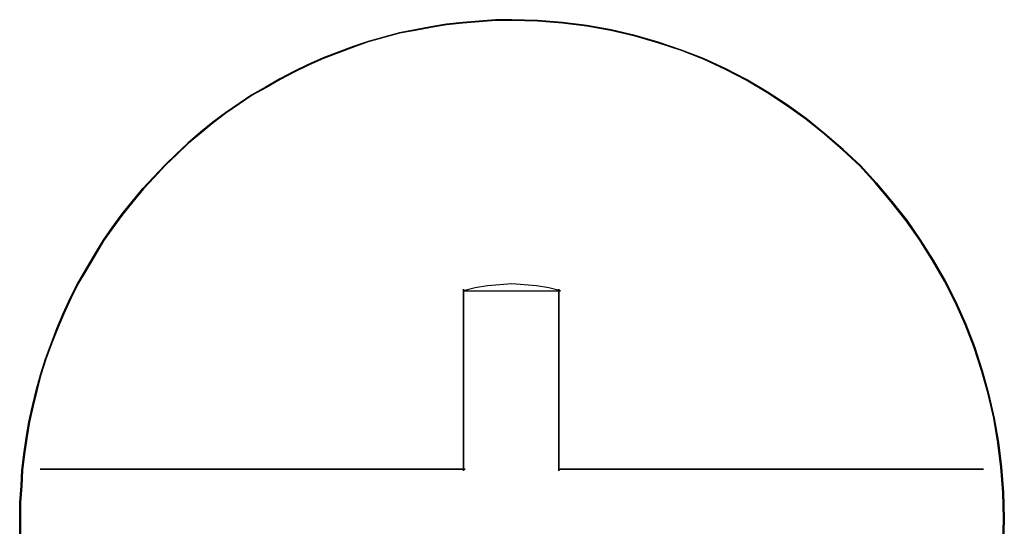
# Model space of a CAD drawing. Header units: millimetres. Extents: x 18084 to 47233, y 38174 to 56392.
# Tile 245 of 253: x 26255.99 to 26263.51, y 53704.69 to 53708.55. Entities that reach past the tile are written whole.
import ezdxf

# ---------------------------------------------------------------- set-up
doc = ezdxf.new("R2010")
doc.units = ezdxf.units.MM
doc.header["$LTSCALE"] = 100
doc.layers.add('45', color=7, linetype='Continuous')

msp = doc.modelspace()

# ---------------------------------------------------------------- linework, layer by layer
at = {"layer": '45', "color": 7}
for p, q in [((26259.1309, 53708.4986), (26259.2506, 53708.5206)), ((26259.2506, 53708.5206), (26259.1309, 53708.4986)), ((26259.1309, 53708.4986), (26259.2506, 53708.5206)), ((26259.2506, 53708.5206), (26259.1309, 53708.4986)), ((26259.2506, 53708.5206), (26259.3757, 53708.5316)), ((26259.3757, 53708.5316), (26259.2506, 53708.5206)), ((26259.2506, 53708.5206), (26259.3757, 53708.5316)), ((26259.3757, 53708.5316), (26259.2506, 53708.5206)), ((26259.3757, 53708.5316), (26259.5008, 53708.5426)), ((26259.5008, 53708.5426), (26259.3757, 53708.5316)), ((26259.3757, 53708.5316), (26259.5008, 53708.5426)), ((26259.5008, 53708.5426), (26259.3757, 53708.5316)), ((26259.5008, 53708.5426), (26259.6259, 53708.5536)), ((26259.6259, 53708.5536), (26259.5008, 53708.5426)), ((26259.5008, 53708.5426), (26259.6259, 53708.5536)), ((26259.6259, 53708.5536), (26259.5008, 53708.5426)), ((26259.6259, 53708.5536), (26259.751, 53708.5536)), ((26259.751, 53708.5536), (26259.6259, 53708.5536)), ((26259.6259, 53708.5536), (26259.751, 53708.5536)), ((26259.751, 53708.5536), (26259.6259, 53708.5536)), ((26259.751, 53708.5536), (26259.9469, 53708.5481)), ((26259.9469, 53708.5481), (26259.751, 53708.5536)), ((26259.751, 53708.5536), (26259.9469, 53708.5481)), ((26259.9469, 53708.5481), (26259.751, 53708.5536)), ((26259.9469, 53708.5481), (26260.1373, 53708.5316)), ((26260.1373, 53708.5316), (26259.9469, 53708.5481)), ((26259.9469, 53708.5481), (26260.1373, 53708.5316)), ((26260.1373, 53708.5316), (26259.9469, 53708.5481)), ((26260.1373, 53708.5316), (26260.3222, 53708.5096)), ((26260.3222, 53708.5096), (26260.1373, 53708.5316)), ((26260.1373, 53708.5316), (26260.3222, 53708.5096)), ((26260.3222, 53708.5096), (26260.1373, 53708.5316)), ((26260.3222, 53708.5096), (26260.5072, 53708.4765)), ((26260.5072, 53708.4765), (26260.3222, 53708.5096)), ((26260.3222, 53708.5096), (26260.5072, 53708.4765)), ((26260.5072, 53708.4765), (26260.3222, 53708.5096)), ((26258.7719, 53708.4214), (26258.8916, 53708.4545)), ((26258.8916, 53708.4545), (26258.7719, 53708.4214)), ((26258.7719, 53708.4214), (26258.8916, 53708.4545)), ((26258.8916, 53708.4545), (26258.7719, 53708.4214)), ((26258.8916, 53708.4545), (26259.0112, 53708.4765)), ((26259.0112, 53708.4765), (26258.8916, 53708.4545)), ((26258.8916, 53708.4545), (26259.0112, 53708.4765)), ((26259.0112, 53708.4765), (26258.8916, 53708.4545)), ((26259.0112, 53708.4765), (26259.1309, 53708.4986)), ((26259.1309, 53708.4986), (26259.0112, 53708.4765)), ((26259.0112, 53708.4765), (26259.1309, 53708.4986)), ((26259.1309, 53708.4986), (26259.0112, 53708.4765)), ((26260.5072, 53708.4765), (26260.6921, 53708.4325)), ((26260.6921, 53708.4325), (26260.5072, 53708.4765)), ((26260.5072, 53708.4765), (26260.6921, 53708.4325)), ((26260.6921, 53708.4325), (26260.5072, 53708.4765)), ((26260.6921, 53708.4325), (26260.8662, 53708.3829)), ((26260.8662, 53708.3829), (26260.6921, 53708.4325)), ((26260.6921, 53708.4325), (26260.8662, 53708.3829)), ((26260.8662, 53708.3829), (26260.6921, 53708.4325)), ((26258.538, 53708.3498), (26258.6522, 53708.3884)), ((26258.6522, 53708.3884), (26258.538, 53708.3498)), ((26258.538, 53708.3498), (26258.6522, 53708.3884)), ((26258.6522, 53708.3884), (26258.538, 53708.3498)), ((26258.6522, 53708.3884), (26258.7719, 53708.4214)), ((26258.7719, 53708.4214), (26258.6522, 53708.3884)), ((26258.6522, 53708.3884), (26258.7719, 53708.4214)), ((26258.7719, 53708.4214), (26258.6522, 53708.3884)), ((26260.8662, 53708.3829), (26261.0457, 53708.3223)), ((26261.0457, 53708.3223), (26260.8662, 53708.3829)), ((26260.8662, 53708.3829), (26261.0457, 53708.3223)), ((26261.0457, 53708.3223), (26260.8662, 53708.3829)), ((26258.3095, 53708.2617), (26258.4237, 53708.3057)), ((26258.4237, 53708.3057), (26258.3095, 53708.2617)), ((26258.3095, 53708.2617), (26258.4237, 53708.3057)), ((26258.4237, 53708.3057), (26258.3095, 53708.2617)), ((26258.4237, 53708.3057), (26258.538, 53708.3498)), ((26258.538, 53708.3498), (26258.4237, 53708.3057)), ((26258.4237, 53708.3057), (26258.538, 53708.3498)), ((26258.538, 53708.3498), (26258.4237, 53708.3057)), ((26261.0457, 53708.3223), (26261.2143, 53708.2562)), ((26261.2143, 53708.2562), (26261.0457, 53708.3223)), ((26261.0457, 53708.3223), (26261.2143, 53708.2562)), ((26261.2143, 53708.2562), (26261.0457, 53708.3223)), ((26258.0865, 53708.157), (26258.1953, 53708.2121)), ((26258.1953, 53708.2121), (26258.0865, 53708.157)), ((26258.0865, 53708.157), (26258.1953, 53708.2121)), ((26258.1953, 53708.2121), (26258.0865, 53708.157)), ((26258.1953, 53708.2121), (26258.3095, 53708.2617)), ((26258.3095, 53708.2617), (26258.1953, 53708.2121)), ((26258.1953, 53708.2121), (26258.3095, 53708.2617)), ((26258.3095, 53708.2617), (26258.1953, 53708.2121)), ((26261.2143, 53708.2562), (26261.3829, 53708.179)), ((26261.3829, 53708.179), (26261.2143, 53708.2562)), ((26261.2143, 53708.2562), (26261.3829, 53708.179)), ((26261.3829, 53708.179), (26261.2143, 53708.2562)), ((26257.9777, 53708.1019), (26258.0865, 53708.157)), ((26258.0865, 53708.157), (26257.9777, 53708.1019)), ((26257.9777, 53708.1019), (26258.0865, 53708.157)), ((26258.0865, 53708.157), (26257.9777, 53708.1019)), ((26261.3829, 53708.179), (26261.5407, 53708.0964)), ((26261.5407, 53708.0964), (26261.3829, 53708.179)), ((26261.3829, 53708.179), (26261.5407, 53708.0964)), ((26261.5407, 53708.0964), (26261.3829, 53708.179)), ((26257.8743, 53708.0413), (26257.9777, 53708.1019)), ((26257.9777, 53708.1019), (26257.8743, 53708.0413)), ((26257.8743, 53708.0413), (26257.9777, 53708.1019)), ((26257.9777, 53708.1019), (26257.8743, 53708.0413)), ((26261.5407, 53708.0964), (26261.6985, 53708.0028)), ((26261.6985, 53708.0028), (26261.5407, 53708.0964)), ((26261.5407, 53708.0964), (26261.6985, 53708.0028)), ((26261.6985, 53708.0028), (26261.5407, 53708.0964)), ((26257.7655, 53707.9807), (26257.8743, 53708.0413)), ((26257.8743, 53708.0413), (26257.7655, 53707.9807)), ((26257.7655, 53707.9807), (26257.8743, 53708.0413)), ((26257.8743, 53708.0413), (26257.7655, 53707.9807)), ((26261.6985, 53708.0028), (26261.8508, 53707.9036)), ((26261.8508, 53707.9036), (26261.6985, 53708.0028)), ((26261.6985, 53708.0028), (26261.8508, 53707.9036)), ((26261.8508, 53707.9036), (26261.6985, 53708.0028)), ((26257.5643, 53707.843), (26257.6676, 53707.9146)), ((26257.6676, 53707.9146), (26257.5643, 53707.843)), ((26257.5643, 53707.843), (26257.6676, 53707.9146)), ((26257.6676, 53707.9146), (26257.5643, 53707.843)), ((26257.6676, 53707.9146), (26257.7655, 53707.9807)), ((26257.7655, 53707.9807), (26257.6676, 53707.9146)), ((26257.6676, 53707.9146), (26257.7655, 53707.9807)), ((26257.7655, 53707.9807), (26257.6676, 53707.9146)), ((26257.4664, 53707.7714), (26257.5643, 53707.843)), ((26257.5643, 53707.843), (26257.4664, 53707.7714)), ((26257.4664, 53707.7714), (26257.5643, 53707.843)), ((26257.5643, 53707.843), (26257.4664, 53707.7714)), ((26261.8508, 53707.9036), (26261.9976, 53707.7989)), ((26261.9976, 53707.7989), (26261.8508, 53707.9036)), ((26261.8508, 53707.9036), (26261.9976, 53707.7989)), ((26261.9976, 53707.7989), (26261.8508, 53707.9036)), ((26257.3739, 53707.6943), (26257.4664, 53707.7714)), ((26257.4664, 53707.7714), (26257.3739, 53707.6943)), ((26257.3739, 53707.6943), (26257.4664, 53707.7714)), ((26257.4664, 53707.7714), (26257.3739, 53707.6943)), ((26261.9976, 53707.7989), (26262.1391, 53707.6833)), ((26262.1391, 53707.6833), (26261.9976, 53707.7989)), ((26261.9976, 53707.7989), (26262.1391, 53707.6833)), ((26262.1391, 53707.6833), (26261.9976, 53707.7989)), ((26257.276, 53707.6116), (26257.3739, 53707.6943)), ((26257.3739, 53707.6943), (26257.276, 53707.6116)), ((26257.276, 53707.6116), (26257.3739, 53707.6943)), ((26257.3739, 53707.6943), (26257.276, 53707.6116)), ((26262.1391, 53707.6833), (26262.2805, 53707.5621)), ((26262.2805, 53707.5621), (26262.1391, 53707.6833)), ((26262.1391, 53707.6833), (26262.2805, 53707.5621)), ((26262.2805, 53707.5621), (26262.1391, 53707.6833)), ((26257.1889, 53707.529), (26257.276, 53707.6116)), ((26257.276, 53707.6116), (26257.1889, 53707.529)), ((26257.1889, 53707.529), (26257.276, 53707.6116)), ((26257.276, 53707.6116), (26257.1889, 53707.529)), ((26262.2805, 53707.5621), (26262.4111, 53707.4409)), ((26262.4111, 53707.4409), (26262.2805, 53707.5621)), ((26262.2805, 53707.5621), (26262.4111, 53707.4409)), ((26262.4111, 53707.4409), (26262.2805, 53707.5621)), ((26257.1019, 53707.4464), (26257.1889, 53707.529)), ((26257.1889, 53707.529), (26257.1019, 53707.4464)), ((26257.1019, 53707.4464), (26257.1889, 53707.529)), ((26257.1889, 53707.529), (26257.1019, 53707.4464)), ((26257.0149, 53707.3527), (26257.1019, 53707.4464)), ((26257.1019, 53707.4464), (26257.0149, 53707.3527)), ((26257.0149, 53707.3527), (26257.1019, 53707.4464)), ((26257.1019, 53707.4464), (26257.0149, 53707.3527)), ((26262.4111, 53707.4409), (26262.5307, 53707.3087)), ((26262.5307, 53707.3087), (26262.4111, 53707.4409)), ((26262.4111, 53707.4409), (26262.5307, 53707.3087)), ((26262.5307, 53707.3087), (26262.4111, 53707.4409)), ((26256.9333, 53707.2646), (26257.0149, 53707.3527)), ((26257.0149, 53707.3527), (26256.9333, 53707.2646)), ((26256.9333, 53707.2646), (26257.0149, 53707.3527)), ((26257.0149, 53707.3527), (26256.9333, 53707.2646)), ((26262.5307, 53707.3087), (26262.6504, 53707.1654)), ((26262.6504, 53707.1654), (26262.5307, 53707.3087)), ((26262.5307, 53707.3087), (26262.6504, 53707.1654)), ((26262.6504, 53707.1654), (26262.5307, 53707.3087)), ((26256.8517, 53707.1654), (26256.9333, 53707.2646)), ((26256.9333, 53707.2646), (26256.8517, 53707.1654)), ((26256.8517, 53707.1654), (26256.9333, 53707.2646)), ((26256.9333, 53707.2646), (26256.8517, 53707.1654)), ((26256.7755, 53707.0718), (26256.8517, 53707.1654)), ((26256.8517, 53707.1654), (26256.7755, 53707.0718)), ((26256.7755, 53707.0718), (26256.8517, 53707.1654)), ((26256.8517, 53707.1654), (26256.7755, 53707.0718)), ((26262.6504, 53707.1654), (26262.7646, 53707.0222)), ((26262.7646, 53707.0222), (26262.6504, 53707.1654)), ((26262.6504, 53707.1654), (26262.7646, 53707.0222)), ((26262.7646, 53707.0222), (26262.6504, 53707.1654)), ((26256.6994, 53706.9671), (26256.7755, 53707.0718)), ((26256.7755, 53707.0718), (26256.6994, 53706.9671)), ((26256.6994, 53706.9671), (26256.7755, 53707.0718)), ((26256.7755, 53707.0718), (26256.6994, 53706.9671)), ((26262.7646, 53707.0222), (26262.868, 53706.8735)), ((26262.868, 53706.8735), (26262.7646, 53707.0222)), ((26262.7646, 53707.0222), (26262.868, 53706.8735)), ((26262.868, 53706.8735), (26262.7646, 53707.0222)), ((26256.6286, 53706.868), (26256.6994, 53706.9671)), ((26256.6994, 53706.9671), (26256.6286, 53706.868)), ((26256.6286, 53706.868), (26256.6994, 53706.9671)), ((26256.6994, 53706.9671), (26256.6286, 53706.868)), ((26256.5634, 53706.7578), (26256.6286, 53706.868)), ((26256.6286, 53706.868), (26256.5634, 53706.7578)), ((26256.5634, 53706.7578), (26256.6286, 53706.868)), ((26256.6286, 53706.868), (26256.5634, 53706.7578)), ((26262.868, 53706.8735), (26262.9659, 53706.7192)), ((26262.9659, 53706.7192), (26262.868, 53706.8735)), ((26262.868, 53706.8735), (26262.9659, 53706.7192)), ((26262.9659, 53706.7192), (26262.868, 53706.8735)), ((26256.4981, 53706.6476), (26256.5634, 53706.7578)), ((26256.5634, 53706.7578), (26256.4981, 53706.6476)), ((26256.4981, 53706.6476), (26256.5634, 53706.7578)), ((26256.5634, 53706.7578), (26256.4981, 53706.6476)), ((26262.9659, 53706.7192), (26263.0584, 53706.5595)), ((26263.0584, 53706.5595), (26262.9659, 53706.7192)), ((26262.9659, 53706.7192), (26263.0584, 53706.5595)), ((26263.0584, 53706.5595), (26262.9659, 53706.7192)), ((26256.4328, 53706.5374), (26256.4981, 53706.6476)), ((26256.4981, 53706.6476), (26256.4328, 53706.5374)), ((26256.4328, 53706.5374), (26256.4981, 53706.6476)), ((26256.4981, 53706.6476), (26256.4328, 53706.5374)), ((26256.4981, 53706.6476), (26256.4981, 53706.6476)), ((26256.4981, 53706.6476), (26256.4981, 53706.6476)), ((26263.0584, 53706.5595), (26263.14, 53706.3997)), ((26263.14, 53706.3997), (26263.0584, 53706.5595)), ((26263.0584, 53706.5595), (26263.14, 53706.3997)), ((26263.14, 53706.3997), (26263.0584, 53706.5595)), ((26256.3784, 53706.4272), (26256.4328, 53706.5374)), ((26256.4328, 53706.5374), (26256.3784, 53706.4272)), ((26256.3784, 53706.4272), (26256.4328, 53706.5374)), ((26256.4328, 53706.5374), (26256.3784, 53706.4272)), ((26259.4693, 53706.5064), (26259.3809, 53706.4841)), ((26259.4693, 53706.5064), (26259.3809, 53706.4841)), ((26259.3809, 53705.5883), (26259.3809, 53706.4965)), ((26259.3809, 53706.4965), (26259.3809, 53705.5883)), ((26259.3809, 53705.5883), (26259.3809, 53706.4965)), ((26259.3809, 53706.4965), (26259.3809, 53705.5883)), ((26259.3809, 53706.4841), (26260.1212, 53706.4841)), ((26259.3809, 53706.4841), (26260.1212, 53706.4841)), ((26259.5632, 53706.5213), (26259.4693, 53706.5064)), ((26259.5632, 53706.5213), (26259.4693, 53706.5064)), ((26259.6571, 53706.5288), (26259.5632, 53706.5213)), ((26259.6571, 53706.5288), (26259.5632, 53706.5213)), ((26259.751, 53706.5362), (26259.6571, 53706.5288)), ((26259.751, 53706.5362), (26259.6571, 53706.5288)), ((26259.845, 53706.5288), (26259.751, 53706.5362)), ((26259.845, 53706.5288), (26259.751, 53706.5362)), ((26259.9389, 53706.5213), (26259.845, 53706.5288)), ((26259.9389, 53706.5213), (26259.845, 53706.5288)), ((26260.0328, 53706.5064), (26259.9389, 53706.5213)), ((26260.0328, 53706.5064), (26259.9389, 53706.5213)), ((26260.1212, 53706.4841), (26260.0328, 53706.5064)), ((26260.1212, 53706.4841), (26260.0328, 53706.5064)), ((26260.1088, 53706.4965), (26260.1088, 53705.5883)), ((26260.1088, 53705.5883), (26260.1088, 53706.4965)), ((26260.1088, 53706.4965), (26260.1088, 53706.4965)), ((26260.1088, 53706.4965), (26260.1088, 53705.5883)), ((26260.1088, 53705.5883), (26260.1088, 53706.4965)), ((26260.1088, 53706.4965), (26260.1088, 53706.4965)), ((26260.1212, 53706.4841), (26260.1212, 53706.4841)), ((26260.1212, 53706.4841), (26260.1212, 53706.4841)), ((26256.324, 53706.3116), (26256.3784, 53706.4272)), ((26256.3784, 53706.4272), (26256.324, 53706.3116)), ((26256.324, 53706.3116), (26256.3784, 53706.4272)), ((26256.3784, 53706.4272), (26256.324, 53706.3116)), ((26263.14, 53706.3997), (26263.2161, 53706.2289)), ((26263.2161, 53706.2289), (26263.14, 53706.3997)), ((26263.14, 53706.3997), (26263.2161, 53706.2289)), ((26263.2161, 53706.2289), (26263.14, 53706.3997)), ((26256.2751, 53706.1959), (26256.324, 53706.3116)), ((26256.324, 53706.3116), (26256.2751, 53706.1959)), ((26256.2751, 53706.1959), (26256.324, 53706.3116)), ((26256.324, 53706.3116), (26256.2751, 53706.1959)), ((26256.2315, 53706.0802), (26256.2751, 53706.1959)), ((26256.2751, 53706.1959), (26256.2315, 53706.0802)), ((26256.2315, 53706.0802), (26256.2751, 53706.1959)), ((26256.2751, 53706.1959), (26256.2315, 53706.0802)), ((26263.2161, 53706.2289), (26263.2814, 53706.0582)), ((26263.2814, 53706.0582), (26263.2161, 53706.2289)), ((26263.2161, 53706.2289), (26263.2814, 53706.0582)), ((26263.2814, 53706.0582), (26263.2161, 53706.2289)), ((26256.188, 53705.9645), (26256.2315, 53706.0802)), ((26256.2315, 53706.0802), (26256.188, 53705.9645)), ((26256.188, 53705.9645), (26256.2315, 53706.0802)), ((26256.2315, 53706.0802), (26256.188, 53705.9645)), ((26263.2814, 53706.0582), (26263.3412, 53705.8764)), ((26263.3412, 53705.8764), (26263.2814, 53706.0582)), ((26263.2814, 53706.0582), (26263.3412, 53705.8764)), ((26263.3412, 53705.8764), (26263.2814, 53706.0582)), ((26256.1499, 53705.8433), (26256.188, 53705.9645)), ((26256.188, 53705.9645), (26256.1499, 53705.8433)), ((26256.1499, 53705.8433), (26256.188, 53705.9645)), ((26256.188, 53705.9645), (26256.1499, 53705.8433)), ((26263.3412, 53705.8764), (26263.3902, 53705.7001)), ((26263.3902, 53705.7001), (26263.3412, 53705.8764)), ((26263.3412, 53705.8764), (26263.3902, 53705.7001)), ((26263.3902, 53705.7001), (26263.3412, 53705.8764)), ((26256.1173, 53705.7221), (26256.1499, 53705.8433)), ((26256.1499, 53705.8433), (26256.1173, 53705.7221)), ((26256.1173, 53705.7221), (26256.1499, 53705.8433)), ((26256.1499, 53705.8433), (26256.1173, 53705.7221)), ((26256.0901, 53705.6064), (26256.1173, 53705.7221)), ((26256.1173, 53705.7221), (26256.0901, 53705.6064)), ((26256.0901, 53705.6064), (26256.1173, 53705.7221)), ((26256.1173, 53705.7221), (26256.0901, 53705.6064)), ((26263.3902, 53705.7001), (26263.4337, 53705.5128)), ((26263.4337, 53705.5128), (26263.3902, 53705.7001)), ((26263.3902, 53705.7001), (26263.4337, 53705.5128)), ((26263.4337, 53705.5128), (26263.3902, 53705.7001)), ((26256.0629, 53705.4852), (26256.0901, 53705.6064)), ((26256.0901, 53705.6064), (26256.0629, 53705.4852)), ((26256.0629, 53705.4852), (26256.0901, 53705.6064)), ((26256.0901, 53705.6064), (26256.0629, 53705.4852)), ((26259.3809, 53705.6007), (26259.3809, 53705.1094)), ((26259.3809, 53705.1094), (26259.3809, 53705.6007)), ((26259.3809, 53705.6007), (26259.3809, 53705.6007)), ((26259.3809, 53705.6007), (26259.3809, 53705.1094)), ((26259.3809, 53705.1094), (26259.3809, 53705.6007)), ((26259.3809, 53705.6007), (26259.3809, 53705.6007)), ((26259.3809, 53705.5883), (26259.3809, 53705.5883)), ((26259.3809, 53705.5883), (26259.3809, 53705.5883)), ((26260.1088, 53705.1094), (26260.1088, 53705.6007)), ((26260.1088, 53705.6007), (26260.1088, 53705.1094)), ((26260.1088, 53705.1094), (26260.1088, 53705.6007)), ((26260.1088, 53705.6007), (26260.1088, 53705.1094)), ((26263.4337, 53705.5128), (26263.4664, 53705.3255)), ((26263.4664, 53705.3255), (26263.4337, 53705.5128)), ((26263.4337, 53705.5128), (26263.4664, 53705.3255)), ((26263.4664, 53705.3255), (26263.4337, 53705.5128)), ((26256.0412, 53705.3585), (26256.0629, 53705.4852)), ((26256.0629, 53705.4852), (26256.0412, 53705.3585)), ((26256.0412, 53705.3585), (26256.0629, 53705.4852)), ((26256.0629, 53705.4852), (26256.0412, 53705.3585)), ((26256.0248, 53705.2373), (26256.0412, 53705.3585)), ((26256.0412, 53705.3585), (26256.0248, 53705.2373)), ((26256.0248, 53705.2373), (26256.0412, 53705.3585)), ((26256.0412, 53705.3585), (26256.0248, 53705.2373)), ((26263.4664, 53705.3255), (26263.4881, 53705.1382)), ((26263.4881, 53705.1382), (26263.4664, 53705.3255)), ((26263.4664, 53705.3255), (26263.4881, 53705.1382)), ((26263.4881, 53705.1382), (26263.4664, 53705.3255)), ((26256.0085, 53705.1162), (26256.0248, 53705.2373)), ((26256.0248, 53705.2373), (26256.0085, 53705.1162)), ((26256.0085, 53705.1162), (26256.0248, 53705.2373)), ((26256.0248, 53705.2373), (26256.0085, 53705.1162)), ((26263.4881, 53705.1382), (26263.5044, 53704.9454)), ((26263.5044, 53704.9454), (26263.4881, 53705.1382)), ((26263.4881, 53705.1382), (26263.5044, 53704.9454)), ((26263.5044, 53704.9454), (26263.4881, 53705.1382)), ((26256.0031, 53704.995), (26256.0085, 53705.1162)), ((26256.0085, 53705.1162), (26256.0031, 53704.995)), ((26256.0031, 53704.995), (26256.0085, 53705.1162)), ((26256.0085, 53705.1162), (26256.0031, 53704.995)), ((26259.3933, 53705.1218), (26256.1487, 53705.1218)), ((26256.1487, 53705.1218), (26259.3933, 53705.1218)), ((26259.3933, 53705.1218), (26256.1487, 53705.1218)), ((26256.1487, 53705.1218), (26259.3933, 53705.1218)), ((26258.6803, 53705.1218), (26259.1747, 53705.1218)), ((26259.1747, 53705.1218), (26258.6803, 53705.1218)), ((26258.6803, 53705.1218), (26258.6803, 53705.1218)), ((26258.6803, 53705.1218), (26259.1747, 53705.1218)), ((26259.1747, 53705.1218), (26258.6803, 53705.1218)), ((26258.6803, 53705.1218), (26258.6803, 53705.1218)), ((26259.3933, 53705.1218), (26259.3933, 53705.1218)), ((26259.3933, 53705.1218), (26259.3933, 53705.1218)), ((26263.3509, 53705.1218), (26260.1088, 53705.1218)), ((26260.1088, 53705.1218), (26263.3509, 53705.1218)), ((26263.3509, 53705.1218), (26260.1088, 53705.1218)), ((26260.1088, 53705.1218), (26263.3509, 53705.1218)), ((26260.1088, 53705.1094), (26260.1088, 53705.1094)), ((26260.1088, 53705.1094), (26260.1088, 53705.1094)), ((26263.3509, 53705.1218), (26263.3509, 53705.1218)), ((26263.3509, 53705.1218), (26263.3509, 53705.1218)), ((26255.9922, 53704.8683), (26256.0031, 53704.995)), ((26256.0031, 53704.995), (26255.9922, 53704.8683)), ((26255.9922, 53704.8683), (26256.0031, 53704.995)), ((26256.0031, 53704.995), (26255.9922, 53704.8683)), ((26263.5044, 53704.9454), (26263.5099, 53704.7471)), ((26263.5099, 53704.7471), (26263.5044, 53704.9454)), ((26263.5044, 53704.9454), (26263.5099, 53704.7471)), ((26263.5099, 53704.7471), (26263.5044, 53704.9454)), ((26255.9922, 53704.7471), (26255.9922, 53704.8683)), ((26255.9922, 53704.8683), (26255.9922, 53704.7471)), ((26255.9922, 53704.7471), (26255.9922, 53704.8683)), ((26255.9922, 53704.8683), (26255.9922, 53704.7471)), ((26255.9922, 53704.6259), (26255.9922, 53704.7471)), ((26255.9922, 53704.7471), (26255.9922, 53704.6259)), ((26255.9922, 53704.6259), (26255.9922, 53704.7471)), ((26255.9922, 53704.7471), (26255.9922, 53704.6259)), ((26263.5099, 53704.7471), (26263.5044, 53704.5487)), ((26263.5044, 53704.5487), (26263.5099, 53704.7471)), ((26263.5099, 53704.7471), (26263.5044, 53704.5487)), ((26263.5044, 53704.5487), (26263.5099, 53704.7471))]:
    msp.add_line(p, q, dxfattribs=at)
at = {"layer": '45', "color": 59}
for p, q in [((26259.2512, 53708.5157), (26259.1317, 53708.4937)), ((26259.2512, 53708.5157), (26259.1317, 53708.4937)), ((26259.3762, 53708.5267), (26259.2512, 53708.5157)), ((26259.3762, 53708.5267), (26259.2512, 53708.5157)), ((26259.5011, 53708.5377), (26259.3762, 53708.5267)), ((26259.5011, 53708.5377), (26259.3762, 53708.5267)), ((26259.6261, 53708.5487), (26259.5011, 53708.5377)), ((26259.6261, 53708.5487), (26259.5011, 53708.5377)), ((26259.751, 53708.5487), (26259.6261, 53708.5487)), ((26259.751, 53708.5487), (26259.6261, 53708.5487)), ((26259.9466, 53708.5432), (26259.751, 53708.5487)), ((26259.9466, 53708.5432), (26259.751, 53708.5487)), ((26260.1367, 53708.5267), (26259.9466, 53708.5432)), ((26260.1367, 53708.5267), (26259.9466, 53708.5432)), ((26260.3215, 53708.5047), (26260.1367, 53708.5267)), ((26260.3215, 53708.5047), (26260.1367, 53708.5267)), ((26258.8927, 53708.4497), (26258.7732, 53708.4166)), ((26258.8927, 53708.4497), (26258.7732, 53708.4166)), ((26259.0122, 53708.4717), (26258.8927, 53708.4497)), ((26259.0122, 53708.4717), (26258.8927, 53708.4497)), ((26259.1317, 53708.4937), (26259.0122, 53708.4717)), ((26259.1317, 53708.4937), (26259.0122, 53708.4717)), ((26260.5062, 53708.4717), (26260.3215, 53708.5047)), ((26260.5062, 53708.4717), (26260.3215, 53708.5047)), ((26260.6909, 53708.4276), (26260.5062, 53708.4717)), ((26260.6909, 53708.4276), (26260.5062, 53708.4717)), ((26258.6537, 53708.3836), (26258.5396, 53708.3451)), ((26258.6537, 53708.3836), (26258.5396, 53708.3451)), ((26258.7732, 53708.4166), (26258.6537, 53708.3836)), ((26258.7732, 53708.4166), (26258.6537, 53708.3836)), ((26260.8647, 53708.3781), (26260.6909, 53708.4276)), ((26260.8647, 53708.3781), (26260.6909, 53708.4276)), ((26261.044, 53708.3176), (26260.8647, 53708.3781)), ((26261.044, 53708.3176), (26260.8647, 53708.3781)), ((26258.4255, 53708.3011), (26258.3114, 53708.2571)), ((26258.4255, 53708.3011), (26258.3114, 53708.2571)), ((26258.5396, 53708.3451), (26258.4255, 53708.3011)), ((26258.5396, 53708.3451), (26258.4255, 53708.3011)), ((26261.2124, 53708.2516), (26261.044, 53708.3176)), ((26261.2124, 53708.2516), (26261.044, 53708.3176)), ((26258.1973, 53708.2076), (26258.0887, 53708.1526)), ((26258.1973, 53708.2076), (26258.0887, 53708.1526)), ((26258.3114, 53708.2571), (26258.1973, 53708.2076)), ((26258.3114, 53708.2571), (26258.1973, 53708.2076)), ((26261.3808, 53708.1746), (26261.2124, 53708.2516)), ((26261.3808, 53708.1746), (26261.2124, 53708.2516)), ((26258.0887, 53708.1526), (26257.98, 53708.0975)), ((26258.0887, 53708.1526), (26257.98, 53708.0975)), ((26261.5383, 53708.092), (26261.3808, 53708.1746)), ((26261.5383, 53708.092), (26261.3808, 53708.1746)), ((26257.98, 53708.0975), (26257.8768, 53708.037)), ((26257.98, 53708.0975), (26257.8768, 53708.037)), ((26261.6959, 53707.9985), (26261.5383, 53708.092)), ((26261.6959, 53707.9985), (26261.5383, 53708.092)), ((26257.8768, 53708.037), (26257.7682, 53707.9765)), ((26257.8768, 53708.037), (26257.7682, 53707.9765)), ((26261.848, 53707.8995), (26261.6959, 53707.9985)), ((26261.848, 53707.8995), (26261.6959, 53707.9985)), ((26257.6704, 53707.9105), (26257.5672, 53707.839)), ((26257.6704, 53707.9105), (26257.5672, 53707.839)), ((26257.7682, 53707.9765), (26257.6704, 53707.9105)), ((26257.7682, 53707.9765), (26257.6704, 53707.9105)), ((26257.5672, 53707.839), (26257.4694, 53707.7675)), ((26257.5672, 53707.839), (26257.4694, 53707.7675)), ((26261.9947, 53707.795), (26261.848, 53707.8995)), ((26261.9947, 53707.795), (26261.848, 53707.8995)), ((26257.4694, 53707.7675), (26257.377, 53707.6904)), ((26257.4694, 53707.7675), (26257.377, 53707.6904)), ((26262.1359, 53707.6794), (26261.9947, 53707.795)), ((26262.1359, 53707.6794), (26261.9947, 53707.795)), ((26257.377, 53707.6904), (26257.2792, 53707.6079)), ((26257.377, 53707.6904), (26257.2792, 53707.6079)), ((26257.2792, 53707.6079), (26257.1923, 53707.5254)), ((26257.2792, 53707.6079), (26257.1923, 53707.5254)), ((26262.2772, 53707.5584), (26262.1359, 53707.6794)), ((26262.2772, 53707.5584), (26262.1359, 53707.6794)), ((26262.4075, 53707.4374), (26262.2772, 53707.5584)), ((26262.4075, 53707.4374), (26262.2772, 53707.5584)), ((26257.1923, 53707.5254), (26257.1054, 53707.4429)), ((26257.1923, 53707.5254), (26257.1054, 53707.4429)), ((26257.1054, 53707.4429), (26257.0185, 53707.3493)), ((26257.1054, 53707.4429), (26257.0185, 53707.3493)), ((26262.5271, 53707.3053), (26262.4075, 53707.4374)), ((26262.5271, 53707.3053), (26262.4075, 53707.4374)), ((26257.0185, 53707.3493), (26256.937, 53707.2613)), ((26257.0185, 53707.3493), (26256.937, 53707.2613)), ((26262.6466, 53707.1623), (26262.5271, 53707.3053)), ((26262.6466, 53707.1623), (26262.5271, 53707.3053)), ((26256.937, 53707.2613), (26256.8555, 53707.1623)), ((26256.937, 53707.2613), (26256.8555, 53707.1623)), ((26256.8555, 53707.1623), (26256.7794, 53707.0687)), ((26256.8555, 53707.1623), (26256.7794, 53707.0687)), ((26262.7607, 53707.0192), (26262.6466, 53707.1623)), ((26262.7607, 53707.0192), (26262.6466, 53707.1623)), ((26256.7794, 53707.0687), (26256.7034, 53706.9642)), ((26256.7794, 53707.0687), (26256.7034, 53706.9642)), ((26262.8639, 53706.8707), (26262.7607, 53707.0192)), ((26262.8639, 53706.8707), (26262.7607, 53707.0192)), ((26256.7034, 53706.9642), (26256.6328, 53706.8652)), ((26256.7034, 53706.9642), (26256.6328, 53706.8652)), ((26256.6328, 53706.8652), (26256.5676, 53706.7552)), ((26256.6328, 53706.8652), (26256.5676, 53706.7552)), ((26262.9617, 53706.7166), (26262.8639, 53706.8707)), ((26262.9617, 53706.7166), (26262.8639, 53706.8707)), ((26256.5676, 53706.7552), (26256.5024, 53706.6451)), ((26256.5676, 53706.7552), (26256.5024, 53706.6451)), ((26263.054, 53706.5571), (26262.9617, 53706.7166)), ((26263.054, 53706.5571), (26262.9617, 53706.7166)), ((26256.5024, 53706.6451), (26256.4372, 53706.5351)), ((26256.5024, 53706.6451), (26256.4372, 53706.5351)), ((26263.1355, 53706.3976), (26263.054, 53706.5571)), ((26263.1355, 53706.3976), (26263.054, 53706.5571)), ((26256.4372, 53706.5351), (26256.3829, 53706.4251)), ((26256.4372, 53706.5351), (26256.3829, 53706.4251)), ((26256.3829, 53706.4251), (26256.3285, 53706.3095)), ((26256.3829, 53706.4251), (26256.3285, 53706.3095)), ((26263.2116, 53706.227), (26263.1355, 53706.3976)), ((26263.2116, 53706.227), (26263.1355, 53706.3976)), ((26256.3285, 53706.3095), (26256.2797, 53706.194)), ((26256.3285, 53706.3095), (26256.2797, 53706.194)), ((26256.2797, 53706.194), (26256.2362, 53706.0785)), ((26256.2797, 53706.194), (26256.2362, 53706.0785)), ((26263.2767, 53706.0565), (26263.2116, 53706.227)), ((26263.2767, 53706.0565), (26263.2116, 53706.227)), ((26256.2362, 53706.0785), (26256.1927, 53705.9629)), ((26256.2362, 53706.0785), (26256.1927, 53705.9629)), ((26263.3365, 53705.8749), (26263.2767, 53706.0565)), ((26263.3365, 53705.8749), (26263.2767, 53706.0565)), ((26256.1927, 53705.9629), (26256.1547, 53705.8419)), ((26256.1927, 53705.9629), (26256.1547, 53705.8419)), ((26256.1547, 53705.8419), (26256.1221, 53705.7209)), ((26256.1547, 53705.8419), (26256.1221, 53705.7209)), ((26263.3854, 53705.6988), (26263.3365, 53705.8749)), ((26263.3854, 53705.6988), (26263.3365, 53705.8749)), ((26256.1221, 53705.7209), (26256.0949, 53705.6053)), ((26256.1221, 53705.7209), (26256.0949, 53705.6053)), ((26263.4289, 53705.5118), (26263.3854, 53705.6988)), ((26263.4289, 53705.5118), (26263.3854, 53705.6988)), ((26256.0949, 53705.6053), (26256.0678, 53705.4843)), ((26256.0949, 53705.6053), (26256.0678, 53705.4843)), ((26263.4614, 53705.3247), (26263.4289, 53705.5118)), ((26263.4614, 53705.3247), (26263.4289, 53705.5118)), ((26256.0678, 53705.4843), (26256.0461, 53705.3577)), ((26256.0678, 53705.4843), (26256.0461, 53705.3577)), ((26256.0461, 53705.3577), (26256.0298, 53705.2367)), ((26256.0461, 53705.3577), (26256.0298, 53705.2367)), ((26263.4832, 53705.1377), (26263.4614, 53705.3247)), ((26263.4832, 53705.1377), (26263.4614, 53705.3247)), ((26256.0298, 53705.2367), (26256.0135, 53705.1157)), ((26256.0298, 53705.2367), (26256.0135, 53705.1157)), ((26263.4995, 53704.9451), (26263.4832, 53705.1377)), ((26263.4995, 53704.9451), (26263.4832, 53705.1377)), ((26256.0135, 53705.1157), (26256.008, 53704.9946)), ((26256.0135, 53705.1157), (26256.008, 53704.9946)), ((26256.008, 53704.9946), (26255.9972, 53704.8681)), ((26256.008, 53704.9946), (26255.9972, 53704.8681)), ((26263.5049, 53704.7471), (26263.4995, 53704.9451)), ((26263.5049, 53704.7471), (26263.4995, 53704.9451)), ((26255.9972, 53704.8681), (26255.9972, 53704.7471)), ((26255.9972, 53704.8681), (26255.9972, 53704.7471)), ((26255.9972, 53704.7471), (26255.9972, 53704.626)), ((26255.9972, 53704.7471), (26255.9972, 53704.626)), ((26263.4995, 53704.549), (26263.5049, 53704.7471)), ((26263.4995, 53704.549), (26263.5049, 53704.7471))]:
    msp.add_line(p, q, dxfattribs=at)

doc.saveas('drawing.dxf')
